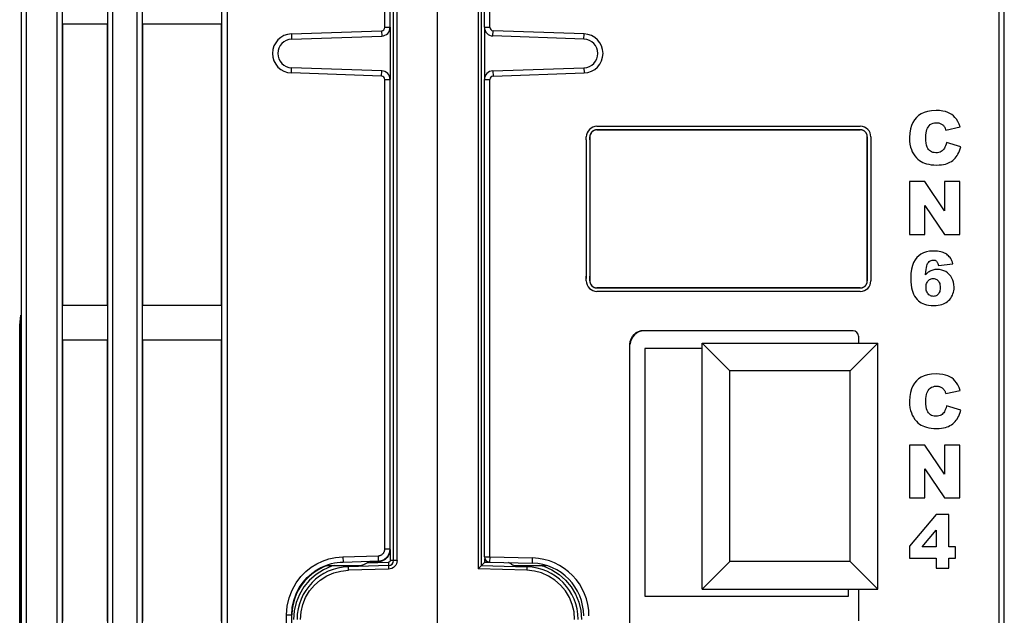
# Model space of a CAD drawing. Header units: millimetres. Extents: x -425 to 2012, y -1195 to -374.
# Tile 8 of 44: x 1192 to 1248, y -988 to -955. Entities that reach past the tile are written whole.
import ezdxf

# ---------------------------------------------------------------- set-up
doc = ezdxf.new("R2010")
doc.units = ezdxf.units.MM
doc.header["$LTSCALE"] = 30.734
doc.layers.get('0').update_dxf_attribs({"linetype": 'CONTINUOUS'})
for name, color, linetype in [('02___PRT_ALL_AXES', 7, 'CONTINUOUS'), ('03___PRT_ALL_CURVES', 7, 'CONTINUOUS'), ('20_ALL_FEATURES', 7, 'CONTINUOUS')]:
    doc.layers.add(name, color=color, linetype=linetype)

msp = doc.modelspace()

# ---------------------------------------------------------------- linework, layer by layer
at = {"color": 7, "linetype": 'Continuous'}
for p, q in [((1247.7, -1010.652), (1247.7, -858.941)), ((1191.729, -1027.352), (1191.729, -859.883)), ((1192.029, -1010.252), (1192.029, -859.883)), ((1215.429, -1009.852), (1215.429, -859.718)), ((1247.4, -1010.252), (1247.4, -859.733)), ((1193.751, -863.282), (1193.751, -1004.652)), ((1196.948, -1004.652), (1196.948, -863.282)), ((1198.311, -863.282), (1198.311, -1004.652)), ((1203.448, -863.282), (1203.448, -1004.652)), ((1194.05, -864.104), (1194.05, -1003.831)), ((1196.649, -1003.831), (1196.649, -864.104)), ((1198.61, -864.104), (1198.61, -1003.831)), ((1203.149, -1003.831), (1203.149, -864.104)), ((1212.429, -954.961), (1212.429, -939.944)), ((1212.729, -954.961), (1212.729, -939.944)), ((1218.1, -954.959), (1218.1, -939.945)), ((1218.4, -954.959), (1218.4, -939.945)), ((1212.929, -985.316), (1212.929, -951.913)), ((1217.929, -985.608), (1217.929, -951.914)), ((1194.052, -952.782), (1194.052, -954.782)), ((1196.647, -954.782), (1196.647, -952.782)), ((1198.612, -952.782), (1198.612, -954.782)), ((1203.147, -954.782), (1203.147, -952.782)), ((1213.126, -985.316), (1213.126, -952.641)), ((1217.733, -952.641), (1217.733, -985.803)), ((1196.647, -954.782), (1194.052, -954.782)), ((1194.069, -954.782), (1194.069, -970.782)), ((1196.629, -970.782), (1196.629, -954.782)), ((1203.147, -954.782), (1198.612, -954.782)), ((1198.629, -954.782), (1198.629, -970.782)), ((1203.129, -970.782), (1203.129, -954.782)), ((1207.103, -955.34), (1212.236, -955.161)), ((1212.236, -955.161), (1212.247, -955.461)), ((1212.429, -954.961), (1212.729, -954.961)), ((1212.735, -954.961), (1212.735, -957.944)), ((1218.1, -954.959), (1218.4, -954.959)), ((1218.124, -957.798), (1218.124, -955.106)), ((1218.582, -955.459), (1218.593, -955.159)), ((1223.776, -955.34), (1218.593, -955.159)), ((1207.103, -955.34), (1207.114, -955.64)), ((1207.114, -955.64), (1212.247, -955.461)), ((1223.765, -955.64), (1218.582, -955.459)), ((1223.765, -955.64), (1223.776, -955.34)), ((1207.103, -957.564), (1207.114, -957.265)), ((1212.236, -957.744), (1207.103, -957.564)), ((1212.247, -957.444), (1207.114, -957.265)), ((1212.236, -957.744), (1212.247, -957.444)), ((1218.582, -957.446), (1223.765, -957.265)), ((1218.582, -957.446), (1218.593, -957.745)), ((1218.593, -957.745), (1223.776, -957.564)), ((1223.765, -957.265), (1223.776, -957.564)), ((1212.429, -984.657), (1212.429, -957.944)), ((1212.429, -957.944), (1212.729, -957.944)), ((1212.729, -984.657), (1212.729, -957.944)), ((1218.1, -985.112), (1218.1, -957.945)), ((1218.1, -957.945), (1218.4, -957.945)), ((1218.4, -985.112), (1218.4, -957.945)), ((1244.371, -960.816), (1245.189, -960.634)), ((1245.218, -961.77), (1244.405, -961.525)), ((1243.165, -963.752), (1242.3, -963.752)), ((1242.3, -963.752), (1242.3, -966.752)), ((1244.295, -965.414), (1243.165, -963.752)), ((1245.169, -963.752), (1244.295, -963.752)), ((1244.295, -963.752), (1244.295, -965.414)), ((1245.169, -966.752), (1245.169, -963.752)), ((1243.171, -965.107), (1244.295, -966.752)), ((1243.171, -966.752), (1243.171, -965.107)), ((1242.3, -966.752), (1243.171, -966.752)), ((1244.295, -966.752), (1245.169, -966.752)), ((1243.95, -968.53), (1244.778, -968.428)), ((1194.052, -970.782), (1194.052, -972.782)), ((1194.052, -970.782), (1196.647, -970.782)), ((1196.647, -972.782), (1196.647, -970.782)), ((1198.612, -970.782), (1198.612, -972.782)), ((1198.612, -970.782), (1203.147, -970.782)), ((1203.147, -972.782), (1203.147, -970.782)), ((1191.635, -971.974), (1191.702, -971.396)), ((1191.637, -971.94), (1191.703, -971.362)), ((1191.701, -971.396), (1191.703, -971.367)), ((1191.703, -971.367), (1191.702, -971.396)), ((1191.702, -1009.924), (1191.702, -971.396)), ((1191.703, -971.362), (1191.703, -971.367)), ((1191.635, -971.974), (1191.637, -971.94)), ((1191.635, -1009.182), (1191.635, -971.974)), ((1191.635, -971.974), (1191.635, -971.974)), ((1196.647, -972.782), (1194.052, -972.782)), ((1194.069, -972.782), (1194.069, -988.782)), ((1196.629, -988.782), (1196.629, -972.782)), ((1203.147, -972.782), (1198.612, -972.782)), ((1198.629, -972.782), (1198.629, -988.782)), ((1203.129, -988.782), (1203.129, -972.782)), ((1244.371, -975.816), (1245.189, -975.634)), ((1245.218, -976.77), (1244.405, -976.525)), ((1243.165, -978.752), (1242.3, -978.752)), ((1242.3, -978.752), (1242.3, -981.752)), ((1244.295, -980.414), (1243.165, -978.752)), ((1245.169, -978.752), (1244.295, -978.752)), ((1244.295, -978.752), (1244.295, -980.414)), ((1245.169, -981.752), (1245.169, -978.752)), ((1243.171, -980.107), (1244.295, -981.752)), ((1243.171, -981.752), (1243.171, -980.107)), ((1242.3, -981.752), (1243.171, -981.752)), ((1244.295, -981.752), (1245.169, -981.752)), ((1243.818, -982.701), (1242.3, -984.506)), ((1244.545, -982.701), (1243.818, -982.701)), ((1244.545, -984.545), (1244.545, -982.701)), ((1243.014, -984.545), (1243.818, -983.602)), ((1243.818, -983.602), (1243.818, -984.545)), ((1212.429, -984.657), (1212.729, -984.657)), ((1212.735, -984.693), (1212.735, -985.316)), ((1242.3, -984.506), (1242.3, -985.192)), ((1243.818, -984.545), (1243.014, -984.545)), ((1244.921, -984.545), (1244.545, -984.545)), ((1244.921, -985.192), (1244.921, -984.545)), ((1208.549, -985.511), (1208.877, -985.353)), ((1208.877, -985.353), (1209.229, -985.234)), ((1209.069, -985.602), (1211.011, -985.602)), ((1209.229, -985.234), (1209.619, -985.152)), ((1209.571, -985.602), (1209.393, -985.649)), ((1209.619, -985.152), (1210.043, -985.109)), ((1210.043, -985.109), (1212.04, -985.057)), ((1210.043, -985.109), (1210.051, -985.409)), ((1210.051, -985.409), (1211.597, -985.369)), ((1211.235, -985.55), (1211.597, -985.369)), ((1211.439, -985.447), (1212.637, -985.416)), ((1211.597, -985.369), (1212.048, -985.357)), ((1212.048, -985.397), (1211.598, -985.409)), ((1212.04, -985.057), (1212.048, -985.357)), ((1212.048, -985.357), (1212.048, -985.397)), ((1212.105, -985.393), (1212.048, -985.397)), ((1212.632, -985.052), (1212.601, -985.101)), ((1213.126, -985.316), (1212.735, -985.316)), ((1217.929, -985.608), (1220.508, -985.676)), ((1218.1, -985.112), (1218.4, -985.112)), ((1218.124, -985.413), (1218.124, -985.224)), ((1218.124, -985.413), (1218.392, -985.42)), ((1218.4, -985.112), (1218.392, -985.412)), ((1218.392, -985.412), (1220.828, -985.476)), ((1218.4, -985.112), (1220.836, -985.176)), ((1219.634, -985.536), (1219.466, -985.44)), ((1219.882, -985.602), (1221.615, -985.602)), ((1220.828, -985.476), (1220.836, -985.176)), ((1221.284, -985.602), (1221.479, -985.654)), ((1242.3, -985.192), (1243.818, -985.192)), ((1243.818, -985.192), (1243.818, -985.752)), ((1244.545, -985.192), (1244.921, -985.192)), ((1244.545, -985.752), (1244.545, -985.192)), ((1209.925, -985.92), (1210.353, -985.876)), ((1212.637, -985.616), (1210.351, -985.676)), ((1212.639, -985.816), (1210.353, -985.876)), ((1212.737, -985.803), (1212.639, -985.816)), ((1220.506, -985.876), (1217.733, -985.803)), ((1220.943, -985.922), (1220.506, -985.876)), ((1221.479, -985.654), (1221.931, -985.852)), ((1243.818, -985.752), (1244.545, -985.752)), ((1206.829, -988.41), (1206.867, -987.921)), ((1206.829, -988.41), (1207.129, -988.41)), ((1206.829, -989.194), (1206.829, -988.41)), ((1207.129, -989.194), (1207.129, -988.41)), ((1207.148, -988.119), (1207.132, -988.41)), ((1207.272, -988.185), (1207.235, -988.675)), ((1207.626, -988.675), (1207.659, -988.246)), ((1223.233, -988.675), (1223.198, -988.237)), ((1223.584, -988.175), (1223.624, -988.674))]:
    msp.add_line(p, q, dxfattribs=at)
at = {"linetype": 'Continuous'}
for p, q in [((1224.5, -960.602), (1239.5, -960.602)), ((1239.5, -960.802), (1224.5, -960.802)), ((1223.9, -961.377), (1223.9, -961.202)), ((1224.1, -961.202), (1224.1, -961.377)), ((1239.9, -969.402), (1239.9, -961.202)), ((1240.1, -961.202), (1240.1, -969.402)), ((1223.9, -969.402), (1223.9, -969.127)), ((1224.1, -969.127), (1224.1, -969.402)), ((1224.5, -969.802), (1239.5, -969.802)), ((1239.5, -970.002), (1224.5, -970.002)), ((1239.085, -972.251), (1227.192, -972.245)), ((1239.4, -972.548), (1239.4, -972.952)), ((1226.377, -973.01), (1226.397, -972.853)), ((1226.377, -976.952), (1226.377, -973.029)), ((1230.5, -973.252), (1227.229, -973.252)), ((1227.229, -973.252), (1227.229, -976.241)), ((1227.229, -976.241), (1227.229, -987.352)), ((1226.377, -1003.376), (1226.377, -976.952)), ((1238.829, -987.352), (1238.829, -986.952)), ((1239.4, -986.952), (1239.4, -988.752)), ((1227.229, -987.352), (1238.829, -987.352))]:
    msp.add_line(p, q, dxfattribs=at)
for p, q in [((1223.9, -961.377), (1223.9, -969.265)), ((1224.1, -961.377), (1224.1, -969.127))]:
    msp.add_line(p, q)
at = {"color": 7, "linetype": 'Continuous'}
for points in [[(1243.816, -959.701), (1243.561, -959.717), (1243.335, -959.754), (1243.141, -959.813), (1242.973, -959.892), (1242.823, -959.988), (1242.695, -960.102)], [(1244.706, -959.931), (1244.603, -959.867), (1244.484, -959.812), (1244.347, -959.766), (1244.192, -959.731), (1244.014, -959.71), (1243.816, -959.701)], [(1242.695, -960.102), (1242.583, -960.231), (1242.488, -960.382), (1242.41, -960.553), (1242.351, -960.752), (1242.315, -960.983), (1242.3, -961.246)], [(1245.189, -960.634), (1245.125, -960.471), (1245.054, -960.327), (1244.976, -960.203), (1244.892, -960.098), (1244.802, -960.006), (1244.706, -959.931)], [(1243.229, -961.24), (1243.233, -961.102), (1243.245, -960.98), (1243.263, -960.875), (1243.288, -960.786), (1243.319, -960.71), (1243.355, -960.648)], [(1243.355, -960.648), (1243.416, -960.57), (1243.484, -960.507), (1243.558, -960.459), (1243.64, -960.425), (1243.734, -960.403), (1243.839, -960.395)], [(1243.839, -960.395), (1243.885, -960.397), (1243.929, -960.402), (1243.971, -960.41), (1244.012, -960.421), (1244.051, -960.436), (1244.09, -960.453)], [(1244.09, -960.453), (1244.124, -960.473), (1244.158, -960.495), (1244.19, -960.52), (1244.221, -960.549), (1244.251, -960.581), (1244.28, -960.617)], [(1244.28, -960.617), (1244.295, -960.638), (1244.31, -960.665), (1244.325, -960.696), (1244.34, -960.731), (1244.355, -960.771), (1244.371, -960.816)], [(1242.3, -961.246), (1242.308, -961.442), (1242.328, -961.621), (1242.362, -961.78), (1242.407, -961.922), (1242.461, -962.05), (1242.525, -962.163)], [(1243.38, -961.924), (1243.337, -961.863), (1243.301, -961.782), (1243.271, -961.682), (1243.248, -961.56), (1243.234, -961.412), (1243.229, -961.24)], [(1243.806, -962.108), (1243.712, -962.101), (1243.628, -962.085), (1243.555, -962.059), (1243.491, -962.024), (1243.432, -961.979), (1243.38, -961.924)], [(1244.207, -961.959), (1244.163, -962.002), (1244.11, -962.038), (1244.049, -962.067), (1243.979, -962.089), (1243.897, -962.102), (1243.806, -962.108)], [(1244.405, -961.525), (1244.381, -961.622), (1244.352, -961.71), (1244.32, -961.786), (1244.285, -961.853), (1244.247, -961.91), (1244.207, -961.959)], [(1244.96, -962.341), (1245.012, -962.268), (1245.061, -962.186), (1245.107, -962.096), (1245.148, -961.997), (1245.185, -961.889), (1245.218, -961.77)], [(1242.525, -962.163), (1242.609, -962.285), (1242.695, -962.39), (1242.784, -962.479), (1242.874, -962.553), (1242.966, -962.614), (1243.059, -962.661)], [(1244.522, -962.687), (1244.607, -962.645), (1244.687, -962.597), (1244.761, -962.543), (1244.831, -962.483), (1244.897, -962.416), (1244.96, -962.341)], [(1243.059, -962.661), (1243.159, -962.702), (1243.271, -962.736), (1243.396, -962.764), (1243.535, -962.785), (1243.689, -962.798), (1243.859, -962.804)], [(1243.859, -962.804), (1243.998, -962.799), (1244.125, -962.789), (1244.24, -962.772), (1244.344, -962.749), (1244.438, -962.72), (1244.522, -962.687)], [(1242.711, -968.079), (1242.617, -968.198), (1242.536, -968.346), (1242.467, -968.523), (1242.415, -968.733), (1242.383, -968.982), (1242.37, -969.269)], [(1243.659, -967.701), (1243.449, -967.715), (1243.261, -967.749), (1243.099, -967.803), (1242.956, -967.877), (1242.826, -967.969), (1242.711, -968.079)], [(1243.335, -968.417), (1243.378, -968.352), (1243.425, -968.3), (1243.474, -968.261), (1243.528, -968.235), (1243.587, -968.218), (1243.651, -968.213)], [(1243.651, -968.213), (1243.688, -968.215), (1243.723, -968.221), (1243.754, -968.231), (1243.784, -968.245), (1243.812, -968.263), (1243.839, -968.285)], [(1244.224, -967.785), (1244.155, -967.761), (1244.077, -967.741), (1243.989, -967.724), (1243.891, -967.712), (1243.78, -967.704), (1243.659, -967.701)], [(1244.569, -968.027), (1244.523, -967.977), (1244.472, -967.931), (1244.418, -967.889), (1244.359, -967.851), (1244.294, -967.816), (1244.224, -967.785)], [(1244.778, -968.428), (1244.75, -968.345), (1244.719, -968.269), (1244.685, -968.2), (1244.649, -968.136), (1244.61, -968.079), (1244.569, -968.027)], [(1243.215, -969.048), (1243.23, -968.885), (1243.247, -968.746), (1243.267, -968.633), (1243.288, -968.541), (1243.311, -968.469), (1243.335, -968.417)], [(1243.886, -968.751), (1243.814, -968.753), (1243.747, -968.76), (1243.685, -968.771), (1243.626, -968.785), (1243.572, -968.803), (1243.522, -968.824)], [(1243.839, -968.285), (1243.861, -968.309), (1243.883, -968.34), (1243.902, -968.377), (1243.92, -968.421), (1243.936, -968.472), (1243.95, -968.53)], [(1244.563, -969.038), (1244.465, -968.949), (1244.363, -968.877), (1244.256, -968.823), (1244.143, -968.784), (1244.019, -968.76), (1243.886, -968.751)], [(1242.37, -969.269), (1242.375, -969.461), (1242.39, -969.635), (1242.414, -969.791), (1242.446, -969.929), (1242.485, -970.053), (1242.531, -970.161)], [(1243.522, -968.824), (1243.471, -968.85), (1243.421, -968.879), (1243.37, -968.914), (1243.319, -968.953), (1243.267, -968.998), (1243.215, -969.048)], [(1243.36, -969.396), (1243.402, -969.356), (1243.445, -969.323), (1243.491, -969.299), (1243.541, -969.281), (1243.595, -969.271), (1243.653, -969.267)], [(1243.653, -969.267), (1243.708, -969.271), (1243.759, -969.282), (1243.807, -969.299), (1243.851, -969.325), (1243.895, -969.359), (1243.936, -969.401)], [(1244.842, -969.764), (1244.832, -969.615), (1244.808, -969.479), (1244.769, -969.356), (1244.716, -969.244), (1244.647, -969.137), (1244.563, -969.038)], [(1243.244, -969.764), (1243.248, -969.681), (1243.258, -969.607), (1243.276, -969.543), (1243.299, -969.486), (1243.327, -969.437), (1243.36, -969.396)], [(1243.366, -970.147), (1243.331, -970.102), (1243.301, -970.05), (1243.277, -969.991), (1243.259, -969.925), (1243.248, -969.849), (1243.244, -969.764)], [(1243.936, -969.401), (1243.969, -969.444), (1243.997, -969.495), (1244.02, -969.554), (1244.037, -969.621), (1244.048, -969.699), (1244.052, -969.786)], [(1244.052, -969.786), (1244.048, -969.873), (1244.038, -969.949), (1244.021, -970.014), (1243.999, -970.071), (1243.973, -970.119), (1243.942, -970.159)], [(1244.701, -970.306), (1244.743, -970.224), (1244.778, -970.139), (1244.806, -970.052), (1244.825, -969.961), (1244.837, -969.865), (1244.842, -969.764)], [(1242.531, -970.161), (1242.594, -970.275), (1242.66, -970.376), (1242.73, -970.461), (1242.805, -970.534), (1242.884, -970.598), (1242.967, -970.65)], [(1243.667, -970.284), (1243.608, -970.28), (1243.554, -970.268), (1243.503, -970.25), (1243.456, -970.224), (1243.41, -970.189), (1243.366, -970.147)], [(1243.942, -970.159), (1243.902, -970.198), (1243.861, -970.229), (1243.817, -970.253), (1243.771, -970.27), (1243.721, -970.28), (1243.667, -970.284)], [(1244.311, -970.678), (1244.39, -970.634), (1244.463, -970.583), (1244.53, -970.526), (1244.591, -970.461), (1244.648, -970.388), (1244.701, -970.306)], [(1242.967, -970.65), (1243.053, -970.694), (1243.153, -970.731), (1243.265, -970.761), (1243.391, -970.784), (1243.533, -970.798), (1243.69, -970.804)], [(1243.69, -970.804), (1243.819, -970.799), (1243.938, -970.788), (1244.046, -970.769), (1244.143, -970.744), (1244.232, -970.714), (1244.311, -970.678)], [(1191.637, -971.94), (1191.637, -971.946), (1191.636, -971.953), (1191.636, -971.959), (1191.635, -971.965), (1191.635, -971.971), (1191.635, -971.974)], [(1243.816, -974.701), (1243.561, -974.717), (1243.335, -974.754), (1243.141, -974.813), (1242.973, -974.892), (1242.823, -974.988), (1242.695, -975.102)], [(1244.706, -974.931), (1244.603, -974.867), (1244.484, -974.812), (1244.347, -974.766), (1244.192, -974.731), (1244.014, -974.71), (1243.816, -974.701)], [(1245.189, -975.634), (1245.125, -975.471), (1245.054, -975.327), (1244.976, -975.203), (1244.892, -975.098), (1244.802, -975.006), (1244.706, -974.931)], [(1242.695, -975.102), (1242.583, -975.231), (1242.488, -975.382), (1242.41, -975.553), (1242.351, -975.752), (1242.315, -975.983), (1242.3, -976.246)], [(1243.355, -975.648), (1243.416, -975.57), (1243.484, -975.507), (1243.558, -975.459), (1243.64, -975.425), (1243.734, -975.403), (1243.839, -975.395)], [(1243.839, -975.395), (1243.885, -975.397), (1243.929, -975.402), (1243.971, -975.41), (1244.012, -975.421), (1244.051, -975.436), (1244.09, -975.453)], [(1244.09, -975.453), (1244.124, -975.473), (1244.158, -975.495), (1244.19, -975.52), (1244.221, -975.549), (1244.251, -975.581), (1244.28, -975.617)], [(1243.229, -976.24), (1243.233, -976.102), (1243.245, -975.98), (1243.263, -975.875), (1243.288, -975.786), (1243.319, -975.71), (1243.355, -975.648)], [(1244.28, -975.617), (1244.295, -975.638), (1244.31, -975.665), (1244.325, -975.696), (1244.34, -975.731), (1244.355, -975.771), (1244.371, -975.816)], [(1242.3, -976.246), (1242.308, -976.442), (1242.328, -976.621), (1242.362, -976.78), (1242.407, -976.922), (1242.461, -977.05), (1242.525, -977.163)], [(1243.38, -976.924), (1243.337, -976.863), (1243.301, -976.782), (1243.271, -976.682), (1243.248, -976.56), (1243.234, -976.412), (1243.229, -976.24)], [(1244.405, -976.525), (1244.381, -976.622), (1244.352, -976.71), (1244.32, -976.786), (1244.285, -976.853), (1244.247, -976.91), (1244.207, -976.959)], [(1242.525, -977.163), (1242.609, -977.285), (1242.695, -977.39), (1242.784, -977.479), (1242.874, -977.553), (1242.966, -977.614), (1243.059, -977.661)], [(1243.806, -977.108), (1243.712, -977.101), (1243.628, -977.085), (1243.555, -977.059), (1243.491, -977.024), (1243.432, -976.979), (1243.38, -976.924)], [(1244.207, -976.959), (1244.163, -977.002), (1244.11, -977.038), (1244.049, -977.067), (1243.979, -977.089), (1243.897, -977.102), (1243.806, -977.108)], [(1244.96, -977.341), (1245.012, -977.268), (1245.061, -977.186), (1245.107, -977.096), (1245.148, -976.997), (1245.185, -976.889), (1245.218, -976.77)], [(1243.059, -977.661), (1243.159, -977.702), (1243.271, -977.736), (1243.396, -977.764), (1243.535, -977.785), (1243.689, -977.798), (1243.859, -977.804)], [(1243.859, -977.804), (1243.998, -977.799), (1244.125, -977.789), (1244.24, -977.772), (1244.344, -977.749), (1244.438, -977.72), (1244.522, -977.687)], [(1244.522, -977.687), (1244.607, -977.645), (1244.687, -977.597), (1244.761, -977.543), (1244.831, -977.483), (1244.897, -977.416), (1244.96, -977.341)], [(1212.04, -985.057), (1212.067, -985.056), (1212.095, -985.052), (1212.123, -985.046), (1212.152, -985.038), (1212.182, -985.027), (1212.212, -985.013), (1212.243, -984.995), (1212.272, -984.975), (1212.299, -984.952), (1212.323, -984.928), (1212.344, -984.904), (1212.362, -984.88), (1212.376, -984.856), (1212.389, -984.832), (1212.4, -984.808), (1212.409, -984.782), (1212.417, -984.755), (1212.423, -984.726), (1212.427, -984.693), (1212.429, -984.657)], [(1212.58, -985.089), (1212.611, -985.047), (1212.637, -985.005), (1212.659, -984.963), (1212.678, -984.921), (1212.694, -984.876), (1212.708, -984.828), (1212.719, -984.777)], [(1212.632, -985.052), (1212.675, -984.966), (1212.705, -984.877), (1212.723, -984.786), (1212.729, -984.693)], [(1212.719, -984.777), (1212.727, -984.719), (1212.729, -984.657)], [(1206.867, -987.921), (1206.971, -987.455), (1207.146, -987.005), (1207.374, -986.594), (1207.641, -986.242), (1207.935, -985.944), (1208.235, -985.705), (1208.549, -985.511)], [(1207.129, -988.41), (1207.157, -988.003), (1207.239, -987.604), (1207.375, -987.219), (1207.558, -986.865), (1207.773, -986.552), (1208.012, -986.283), (1208.261, -986.061), (1208.52, -985.876), (1208.791, -985.723), (1209.068, -985.602)], [(1209.2, -985.602), (1208.993, -985.673), (1208.67, -985.829)], [(1209.068, -985.602), (1209.227, -985.547), (1209.388, -985.501), (1209.552, -985.464), (1209.717, -985.437), (1209.883, -985.418), (1210.051, -985.409)], [(1210.351, -985.676), (1210.352, -985.669), (1210.353, -985.65), (1210.353, -985.619), (1210.353, -985.602)], [(1212.048, -985.357), (1212.095, -985.354), (1212.144, -985.348), (1212.193, -985.338), (1212.244, -985.323)], [(1212.409, -985.285), (1212.37, -985.308), (1212.331, -985.328), (1212.291, -985.346), (1212.25, -985.361), (1212.205, -985.374), (1212.158, -985.385), (1212.105, -985.393)], [(1212.244, -985.323), (1212.296, -985.304), (1212.349, -985.28), (1212.403, -985.249), (1212.454, -985.213)], [(1212.601, -985.101), (1212.567, -985.145), (1212.529, -985.187), (1212.489, -985.225), (1212.449, -985.257), (1212.409, -985.285)], [(1212.454, -985.213), (1212.502, -985.174), (1212.544, -985.131), (1212.58, -985.089)], [(1212.686, -985.402), (1212.663, -985.412), (1212.637, -985.416)], [(1212.637, -985.416), (1212.638, -985.466), (1212.639, -985.514), (1212.639, -985.555), (1212.639, -985.588), (1212.638, -985.609), (1212.637, -985.616)], [(1212.735, -985.316), (1212.731, -985.342), (1212.722, -985.365), (1212.706, -985.386), (1212.686, -985.402)], [(1213.088, -985.506), (1213.044, -985.59), (1212.984, -985.665), (1212.911, -985.727), (1212.828, -985.774), (1212.737, -985.803)], [(1213.126, -985.316), (1213.116, -985.415), (1213.088, -985.506)], [(1217.929, -985.608), (1217.925, -985.612), (1217.915, -985.624), (1217.897, -985.642), (1217.873, -985.666)], [(1218.124, -985.413), (1218.084, -985.452), (1218.048, -985.488), (1218.014, -985.522), (1217.984, -985.551), (1217.961, -985.575), (1217.943, -985.593), (1217.933, -985.604), (1217.93, -985.608)], [(1220.506, -985.602), (1220.506, -985.62), (1220.506, -985.65), (1220.507, -985.669), (1220.508, -985.676)], [(1208.67, -985.829), (1208.367, -986.022), (1208.095, -986.245), (1207.862, -986.487), (1207.665, -986.74), (1207.507, -986.994), (1207.379, -987.254), (1207.277, -987.522), (1207.2, -987.807), (1207.148, -988.119)], [(1208.518, -986.112), (1208.143, -986.443), (1207.823, -986.826), (1207.568, -987.254), (1207.383, -987.713), (1207.272, -988.185)], [(1207.659, -988.246), (1207.755, -987.833), (1207.918, -987.432), (1208.141, -987.057), (1208.421, -986.722), (1208.749, -986.433), (1209.117, -986.2), (1209.515, -986.027), (1209.925, -985.92)], [(1209.393, -985.649), (1208.939, -985.847), (1208.518, -986.112)], [(1210.353, -985.876), (1210.351, -985.826), (1210.35, -985.778), (1210.35, -985.737), (1210.35, -985.704), (1210.35, -985.683), (1210.351, -985.676)], [(1212.637, -985.616), (1212.637, -985.622), (1212.636, -985.641), (1212.636, -985.672), (1212.637, -985.713), (1212.638, -985.762), (1212.639, -985.816)], [(1217.873, -985.666), (1217.81, -985.728), (1217.773, -985.765), (1217.733, -985.803)], [(1220.508, -985.676), (1220.509, -985.683), (1220.509, -985.705), (1220.509, -985.737), (1220.508, -985.778), (1220.507, -985.825), (1220.506, -985.876)], [(1223.198, -988.237), (1223.099, -987.821), (1222.936, -987.421), (1222.714, -987.052), (1222.438, -986.721), (1222.115, -986.436), (1221.751, -986.205), (1221.356, -986.031), (1220.943, -985.922)], [(1221.931, -985.852), (1222.347, -986.117), (1222.716, -986.442), (1223.032, -986.82), (1223.285, -987.242), (1223.472, -987.699), (1223.584, -988.175)]]:
    msp.add_lwpolyline(points, dxfattribs=at)
at = {"linetype": 'Continuous'}
for points in [[(1224.5, -960.802), (1224.424, -960.809), (1224.352, -960.831), (1224.281, -960.869), (1224.218, -960.919), (1224.167, -960.982), (1224.129, -961.053), (1224.107, -961.126), (1224.1, -961.202)], [(1239.9, -961.202), (1239.892, -961.125), (1239.869, -961.052), (1239.831, -960.98), (1239.779, -960.916), (1239.715, -960.866), (1239.645, -960.83), (1239.573, -960.809), (1239.5, -960.802)], [(1224.1, -969.402), (1224.107, -969.48), (1224.13, -969.553), (1224.169, -969.625), (1224.221, -969.689), (1224.284, -969.738), (1224.355, -969.774), (1224.426, -969.796), (1224.5, -969.802)], [(1239.5, -969.802), (1239.575, -969.795), (1239.647, -969.773), (1239.718, -969.736), (1239.782, -969.686), (1239.832, -969.622), (1239.87, -969.551), (1239.892, -969.479), (1239.9, -969.402)], [(1226.397, -972.853), (1226.446, -972.702), (1226.523, -972.565)], [(1226.523, -972.565), (1226.623, -972.446), (1226.742, -972.35)], [(1226.742, -972.35), (1226.875, -972.279), (1227.017, -972.235), (1227.165, -972.218)]]:
    msp.add_lwpolyline(points, dxfattribs=at)
at = {"color": 7, "linetype": 'Continuous'}
for centre, radius, start, end in [((1212.229, -954.961), 0.2, 272, 0), ((1212.229, -954.961), 0.5, 272, 0), ((1218.6, -954.959), 0.5, 180, 268), ((1218.6, -954.959), 0.2, 180, 268), ((1207.142, -956.452), 1.113, 92, 268), ((1207.142, -956.452), 0.813, 92, 268), ((1223.737, -956.452), 0.813, 272, 88), ((1223.737, -956.452), 1.113, 272, 88), ((1212.229, -957.944), 0.5, 0, 88), ((1218.6, -957.945), 0.5, 92, 180), ((1212.229, -957.944), 0.2, 0, 88), ((1218.6, -957.945), 0.2, 92, 180), ((1211.011, -985.102), 0.5, 270, 296.5651), ((1212.629, -985.316), 0.3, 271.5, 0), ((1218.4, -985.112), 0.3, 180, 268.5), ((1219.882, -985.102), 0.5, 240.2551, 270), ((1220.75, -988.475), 3, 0, 88.5), ((1220.75, -988.475), 3.3, 0, 88.5), ((1210.429, -988.675), 3, 91.5, 180), ((1220.429, -988.675), 3, 0, 88.5)]:
    msp.add_arc(centre, radius, start, end, dxfattribs=at)
at = {"linetype": 'Continuous'}
for centre, major_axis, ratio, start_param, end_param in [((1224.5, -961.202), (0.6, 0), 1, 1.570796, 3.141593), ((1239.5, -961.202), (0.6, 0), 1, 0, 1.570796), ((1224.5, -969.402), (0.6, 0), 1, -3.141593, -1.570796), ((1239.5, -969.402), (0.6, 0), 1, -1.570796, 0), ((1227.193, -973.046), (0.64, -0.483), 0.998228, 8.500692, 10.029681), ((1239.081, -972.551), (0.318, 0.031), 0.939754, -0.089984, 1.468464)]:
    msp.add_ellipse(centre, major_axis=major_axis, ratio=ratio, start_param=start_param, end_param=end_param, dxfattribs=at)
at = {"layer": '02___PRT_ALL_AXES', "linetype": 'Continuous'}
for p, q in [((1224.5, -960.602), (1239.5, -960.602)), ((1239.5, -960.802), (1224.5, -960.802)), ((1223.9, -961.377), (1223.9, -961.202)), ((1224.1, -961.202), (1224.1, -961.377)), ((1239.9, -969.402), (1239.9, -961.202)), ((1240.1, -961.202), (1240.1, -969.402)), ((1223.9, -969.402), (1223.9, -969.127)), ((1224.1, -969.127), (1224.1, -969.402)), ((1224.5, -969.802), (1239.5, -969.802)), ((1239.5, -970.002), (1224.5, -970.002)), ((1239.085, -972.251), (1227.192, -972.245)), ((1239.4, -972.548), (1239.4, -972.952)), ((1226.377, -973.01), (1226.397, -972.853)), ((1226.377, -976.952), (1226.377, -973.029)), ((1226.377, -1003.376), (1226.377, -976.952)), ((1239.4, -986.952), (1239.4, -988.752))]:
    msp.add_line(p, q, dxfattribs=at)
for points in [[(1224.5, -960.802), (1224.424, -960.809), (1224.352, -960.831), (1224.281, -960.869), (1224.218, -960.919), (1224.167, -960.982), (1224.129, -961.053), (1224.107, -961.126), (1224.1, -961.202)], [(1224.5, -960.802), (1224.487, -960.803), (1224.474, -960.803), (1224.461, -960.804), (1224.448, -960.806), (1224.435, -960.808), (1224.422, -960.81), (1224.409, -960.813), (1224.396, -960.816), (1224.384, -960.82), (1224.371, -960.824), (1224.359, -960.828), (1224.347, -960.833), (1224.335, -960.838), (1224.323, -960.844), (1224.311, -960.85), (1224.3, -960.856), (1224.288, -960.863), (1224.277, -960.87), (1224.267, -960.877), (1224.256, -960.885), (1224.246, -960.893), (1224.236, -960.902), (1224.226, -960.91), (1224.217, -960.92), (1224.208, -960.929), (1224.199, -960.939), (1224.191, -960.949), (1224.182, -960.959), (1224.175, -960.969), (1224.167, -960.98), (1224.16, -960.991), (1224.153, -961.002), (1224.147, -961.014), (1224.141, -961.025), (1224.135, -961.037), (1224.13, -961.049), (1224.125, -961.061), (1224.121, -961.074), (1224.117, -961.086), (1224.113, -961.099), (1224.11, -961.112), (1224.107, -961.124), (1224.105, -961.137), (1224.103, -961.15), (1224.102, -961.163), (1224.101, -961.176), (1224.1, -961.189), (1224.1, -961.202)], [(1239.9, -961.202), (1239.892, -961.125), (1239.869, -961.052), (1239.831, -960.98), (1239.779, -960.916), (1239.715, -960.866), (1239.645, -960.83), (1239.573, -960.809), (1239.5, -960.802)], [(1239.9, -961.202), (1239.9, -961.189), (1239.899, -961.176), (1239.898, -961.163), (1239.896, -961.15), (1239.894, -961.137), (1239.892, -961.124), (1239.889, -961.112), (1239.886, -961.099), (1239.882, -961.086), (1239.878, -961.074), (1239.874, -961.061), (1239.869, -961.049), (1239.864, -961.037), (1239.858, -961.025), (1239.852, -961.014), (1239.846, -961.002), (1239.839, -960.991), (1239.832, -960.98), (1239.825, -960.969), (1239.817, -960.959), (1239.809, -960.949), (1239.8, -960.939), (1239.792, -960.929), (1239.783, -960.92), (1239.773, -960.91), (1239.763, -960.902), (1239.753, -960.893), (1239.743, -960.885), (1239.733, -960.877), (1239.722, -960.87), (1239.711, -960.863), (1239.7, -960.856), (1239.688, -960.85), (1239.677, -960.844), (1239.665, -960.838), (1239.653, -960.833), (1239.641, -960.828), (1239.628, -960.824), (1239.616, -960.82), (1239.603, -960.816), (1239.591, -960.813), (1239.578, -960.81), (1239.565, -960.808), (1239.552, -960.806), (1239.539, -960.804), (1239.526, -960.803), (1239.513, -960.803), (1239.5, -960.802)], [(1224.1, -969.402), (1224.107, -969.48), (1224.13, -969.553), (1224.169, -969.625), (1224.221, -969.689), (1224.284, -969.738), (1224.355, -969.774), (1224.426, -969.796), (1224.5, -969.802)], [(1224.1, -969.402), (1224.1, -969.415), (1224.101, -969.429), (1224.102, -969.442), (1224.103, -969.455), (1224.105, -969.467), (1224.107, -969.48), (1224.11, -969.493), (1224.113, -969.506), (1224.117, -969.518), (1224.121, -969.531), (1224.125, -969.543), (1224.13, -969.555), (1224.135, -969.567), (1224.141, -969.579), (1224.147, -969.591), (1224.153, -969.602), (1224.16, -969.614), (1224.167, -969.625), (1224.175, -969.635), (1224.182, -969.646), (1224.191, -969.656), (1224.199, -969.666), (1224.208, -969.676), (1224.217, -969.685), (1224.226, -969.694), (1224.236, -969.703), (1224.246, -969.711), (1224.256, -969.72), (1224.267, -969.727), (1224.277, -969.735), (1224.288, -969.742), (1224.3, -969.749), (1224.311, -969.755), (1224.323, -969.761), (1224.335, -969.767), (1224.347, -969.772), (1224.359, -969.777), (1224.371, -969.781), (1224.384, -969.785), (1224.396, -969.789), (1224.409, -969.792), (1224.422, -969.795), (1224.435, -969.797), (1224.448, -969.799), (1224.461, -969.8), (1224.474, -969.801), (1224.487, -969.802), (1224.5, -969.802)], [(1239.5, -969.802), (1239.575, -969.795), (1239.647, -969.773), (1239.718, -969.736), (1239.782, -969.686), (1239.832, -969.622), (1239.87, -969.551), (1239.892, -969.479), (1239.9, -969.402)], [(1239.5, -969.802), (1239.513, -969.802), (1239.526, -969.801), (1239.539, -969.8), (1239.552, -969.799), (1239.565, -969.797), (1239.578, -969.795), (1239.591, -969.792), (1239.603, -969.789), (1239.616, -969.785), (1239.628, -969.781), (1239.641, -969.777), (1239.653, -969.772), (1239.665, -969.767), (1239.677, -969.761), (1239.688, -969.755), (1239.7, -969.749), (1239.711, -969.742), (1239.722, -969.735), (1239.733, -969.727), (1239.743, -969.72), (1239.753, -969.711), (1239.763, -969.703), (1239.773, -969.694), (1239.783, -969.685), (1239.792, -969.676), (1239.8, -969.666), (1239.809, -969.656), (1239.817, -969.646), (1239.825, -969.635), (1239.832, -969.625), (1239.839, -969.614), (1239.846, -969.602), (1239.852, -969.591), (1239.858, -969.579), (1239.864, -969.567), (1239.869, -969.555), (1239.874, -969.543), (1239.878, -969.531), (1239.882, -969.518), (1239.886, -969.506), (1239.889, -969.493), (1239.892, -969.48), (1239.894, -969.467), (1239.896, -969.455), (1239.898, -969.442), (1239.899, -969.429), (1239.9, -969.415), (1239.9, -969.402)], [(1226.397, -972.853), (1226.446, -972.702), (1226.523, -972.565)], [(1226.523, -972.565), (1226.623, -972.446), (1226.742, -972.35)], [(1226.742, -972.35), (1226.875, -972.279), (1227.017, -972.235), (1227.165, -972.218)]]:
    msp.add_lwpolyline(points, dxfattribs=at)
for centre, major_axis, ratio, start_param, end_param in [((1224.5, -961.202), (0.6, 0), 1, 1.570796, 3.141593), ((1239.5, -961.202), (0.6, 0), 1, 0, 1.570796), ((1224.5, -969.402), (0.6, 0), 1, -3.141593, -1.570796), ((1239.5, -969.402), (0.6, 0), 1, -1.570796, 0), ((1227.193, -973.046), (0.64, -0.483), 0.998228, 8.500692, 10.029681), ((1239.081, -972.551), (0.318, 0.031), 0.939754, -0.089984, 1.468464)]:
    msp.add_ellipse(centre, major_axis=major_axis, ratio=ratio, start_param=start_param, end_param=end_param, dxfattribs=at)
at = {"layer": '03___PRT_ALL_CURVES', "linetype": 'Continuous'}
for p, q in [((1224.5, -960.802), (1239.5, -960.802)), ((1224.1, -961.377), (1224.1, -961.202)), ((1239.9, -961.202), (1239.9, -969.402)), ((1224.1, -969.402), (1224.1, -969.127)), ((1239.5, -969.802), (1224.5, -969.802))]:
    msp.add_line(p, q, dxfattribs=at)
for points in [[(1224.5, -960.802), (1224.487, -960.803), (1224.474, -960.803), (1224.461, -960.804), (1224.448, -960.806), (1224.435, -960.808), (1224.422, -960.81), (1224.409, -960.813), (1224.396, -960.816), (1224.384, -960.82), (1224.371, -960.824), (1224.359, -960.828), (1224.347, -960.833), (1224.335, -960.838), (1224.323, -960.844), (1224.311, -960.85), (1224.3, -960.856), (1224.288, -960.863), (1224.277, -960.87), (1224.267, -960.877), (1224.256, -960.885), (1224.246, -960.893), (1224.236, -960.902), (1224.226, -960.91), (1224.217, -960.92), (1224.208, -960.929), (1224.199, -960.939), (1224.191, -960.949), (1224.182, -960.959), (1224.175, -960.969), (1224.167, -960.98), (1224.16, -960.991), (1224.153, -961.002), (1224.147, -961.014), (1224.141, -961.025), (1224.135, -961.037), (1224.13, -961.049), (1224.125, -961.061), (1224.121, -961.074), (1224.117, -961.086), (1224.113, -961.099), (1224.11, -961.112), (1224.107, -961.124), (1224.105, -961.137), (1224.103, -961.15), (1224.102, -961.163), (1224.101, -961.176), (1224.1, -961.189), (1224.1, -961.202)], [(1239.9, -961.202), (1239.9, -961.189), (1239.899, -961.176), (1239.898, -961.163), (1239.896, -961.15), (1239.894, -961.137), (1239.892, -961.124), (1239.889, -961.112), (1239.886, -961.099), (1239.882, -961.086), (1239.878, -961.074), (1239.874, -961.061), (1239.869, -961.049), (1239.864, -961.037), (1239.858, -961.025), (1239.852, -961.014), (1239.846, -961.002), (1239.839, -960.991), (1239.832, -960.98), (1239.825, -960.969), (1239.817, -960.959), (1239.809, -960.949), (1239.8, -960.939), (1239.792, -960.929), (1239.783, -960.92), (1239.773, -960.91), (1239.763, -960.902), (1239.753, -960.893), (1239.743, -960.885), (1239.733, -960.877), (1239.722, -960.87), (1239.711, -960.863), (1239.7, -960.856), (1239.688, -960.85), (1239.677, -960.844), (1239.665, -960.838), (1239.653, -960.833), (1239.641, -960.828), (1239.628, -960.824), (1239.616, -960.82), (1239.603, -960.816), (1239.591, -960.813), (1239.578, -960.81), (1239.565, -960.808), (1239.552, -960.806), (1239.539, -960.804), (1239.526, -960.803), (1239.513, -960.803), (1239.5, -960.802)], [(1224.1, -969.402), (1224.1, -969.415), (1224.101, -969.429), (1224.102, -969.442), (1224.103, -969.455), (1224.105, -969.467), (1224.107, -969.48), (1224.11, -969.493), (1224.113, -969.506), (1224.117, -969.518), (1224.121, -969.531), (1224.125, -969.543), (1224.13, -969.555), (1224.135, -969.567), (1224.141, -969.579), (1224.147, -969.591), (1224.153, -969.602), (1224.16, -969.614), (1224.167, -969.625), (1224.175, -969.635), (1224.182, -969.646), (1224.191, -969.656), (1224.199, -969.666), (1224.208, -969.676), (1224.217, -969.685), (1224.226, -969.694), (1224.236, -969.703), (1224.246, -969.711), (1224.256, -969.72), (1224.267, -969.727), (1224.277, -969.735), (1224.288, -969.742), (1224.3, -969.749), (1224.311, -969.755), (1224.323, -969.761), (1224.335, -969.767), (1224.347, -969.772), (1224.359, -969.777), (1224.371, -969.781), (1224.384, -969.785), (1224.396, -969.789), (1224.409, -969.792), (1224.422, -969.795), (1224.435, -969.797), (1224.448, -969.799), (1224.461, -969.8), (1224.474, -969.801), (1224.487, -969.802), (1224.5, -969.802)], [(1239.5, -969.802), (1239.513, -969.802), (1239.526, -969.801), (1239.539, -969.8), (1239.552, -969.799), (1239.565, -969.797), (1239.578, -969.795), (1239.591, -969.792), (1239.603, -969.789), (1239.616, -969.785), (1239.628, -969.781), (1239.641, -969.777), (1239.653, -969.772), (1239.665, -969.767), (1239.677, -969.761), (1239.688, -969.755), (1239.7, -969.749), (1239.711, -969.742), (1239.722, -969.735), (1239.733, -969.727), (1239.743, -969.72), (1239.753, -969.711), (1239.763, -969.703), (1239.773, -969.694), (1239.783, -969.685), (1239.792, -969.676), (1239.8, -969.666), (1239.809, -969.656), (1239.817, -969.646), (1239.825, -969.635), (1239.832, -969.625), (1239.839, -969.614), (1239.846, -969.602), (1239.852, -969.591), (1239.858, -969.579), (1239.864, -969.567), (1239.869, -969.555), (1239.874, -969.543), (1239.878, -969.531), (1239.882, -969.518), (1239.886, -969.506), (1239.889, -969.493), (1239.892, -969.48), (1239.894, -969.467), (1239.896, -969.455), (1239.898, -969.442), (1239.899, -969.429), (1239.9, -969.415), (1239.9, -969.402)]]:
    msp.add_lwpolyline(points, dxfattribs=at)
at = {"layer": '20_ALL_FEATURES', "linetype": 'Continuous'}
for p, q in [((1230.5, -972.952), (1240.5, -972.952)), ((1230.5, -972.952), (1232.076, -974.529)), ((1230.5, -976.952), (1230.5, -972.952)), ((1240.5, -972.952), (1238.923, -974.529)), ((1240.5, -986.952), (1240.5, -972.952)), ((1238.923, -974.529), (1232.076, -974.529)), ((1232.076, -976.952), (1232.076, -974.529)), ((1238.923, -985.376), (1238.923, -974.529)), ((1230.5, -986.952), (1230.5, -976.952)), ((1232.076, -985.376), (1232.076, -976.952)), ((1230.5, -986.952), (1232.076, -985.376)), ((1238.923, -985.376), (1232.076, -985.376)), ((1240.5, -986.952), (1238.923, -985.376)), ((1230.5, -986.952), (1240.5, -986.952))]:
    msp.add_line(p, q, dxfattribs=at)

doc.saveas('drawing.dxf')
